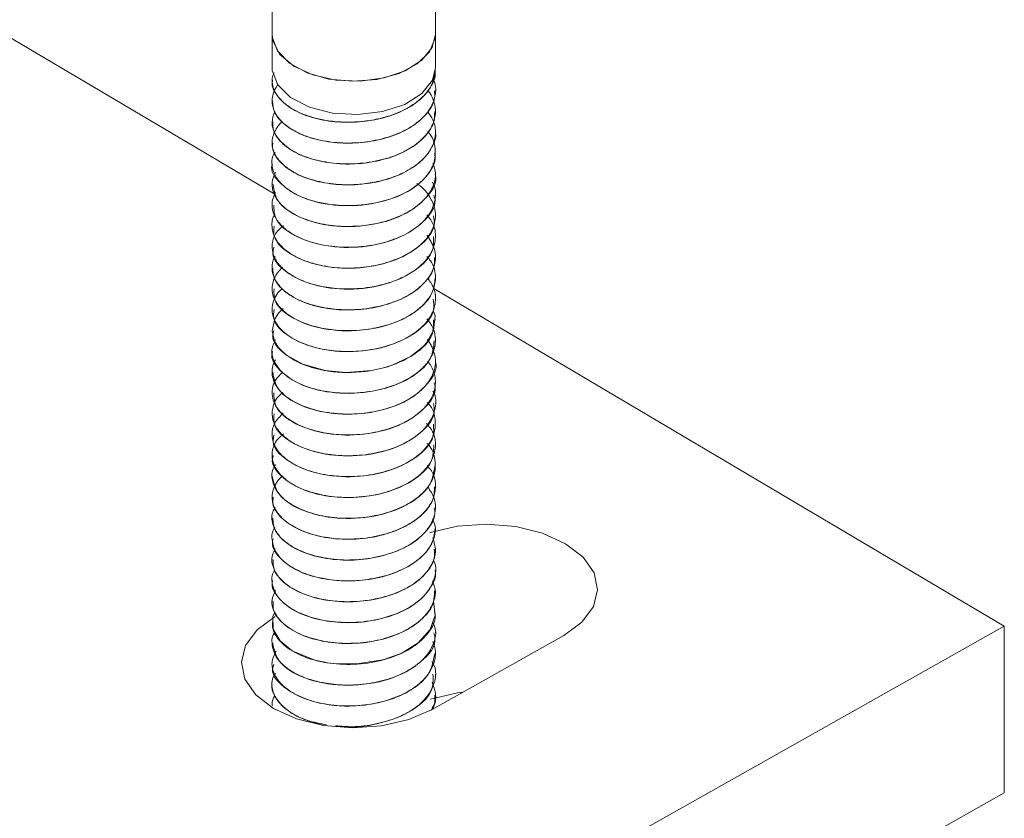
# Model space of a CAD drawing. Header units: millimetres. Extents: x -136 to 1613, y -2821 to -510.
# Tile 18 of 69: x 28 to 76, y -1830 to -1791. Entities that reach past the tile are written whole.
import ezdxf

# ---------------------------------------------------------------- set-up
doc = ezdxf.new("R2010")
doc.units = ezdxf.units.MM

msp = doc.modelspace()

# ---------------------------------------------------------------- linework, layer by layer
at = {"color": 7, "linetype": 'Continuous', "lineweight": 15}
for p, q in [((40.413, -1799.132), (-24.13, -1760.945)), ((40.278, -1787.629), (40.278, -1791.292)), ((48.278, -1791.292), (48.278, -1787.616)), ((40.278, -1791.292), (40.278, -1792.925)), ((48.278, -1792.925), (48.278, -1791.292)), ((48.278, -1793.04), (48.278, -1793.032)), ((40.278, -1793.542), (40.278, -1793.55)), ((48.278, -1794.061), (48.278, -1794.053)), ((40.278, -1794.563), (40.278, -1794.571)), ((48.278, -1795.081), (48.278, -1795.073)), ((40.278, -1795.584), (40.278, -1795.592)), ((48.278, -1796.102), (48.278, -1796.094)), ((40.278, -1796.604), (40.278, -1796.612)), ((48.278, -1797.123), (48.278, -1797.114)), ((40.278, -1797.625), (40.278, -1797.633)), ((48.278, -1798.144), (48.278, -1798.135)), ((40.278, -1798.646), (40.278, -1798.654)), ((48.278, -1799.164), (48.278, -1799.156)), ((40.278, -1799.666), (40.278, -1799.674)), ((48.278, -1800.184), (48.278, -1800.176)), ((40.278, -1800.687), (40.278, -1800.695)), ((48.278, -1801.205), (48.278, -1801.197)), ((40.278, -1801.708), (40.278, -1801.715)), ((48.278, -1802.226), (48.278, -1802.218)), ((40.278, -1802.728), (40.278, -1802.736)), ((48.278, -1803.247), (48.278, -1803.239)), ((40.278, -1803.749), (40.278, -1803.757)), ((76.139, -1820.269), (48.175, -1803.724)), ((48.278, -1804.267), (48.278, -1804.259)), ((40.278, -1804.77), (40.278, -1804.777)), ((48.278, -1805.288), (48.278, -1805.28)), ((40.278, -1805.79), (40.278, -1805.798)), ((48.278, -1806.308), (48.278, -1806.301)), ((40.278, -1806.811), (40.278, -1806.819)), ((48.278, -1807.33), (48.278, -1807.321)), ((40.278, -1807.832), (40.278, -1807.84)), ((48.278, -1808.35), (48.278, -1808.342)), ((40.278, -1808.852), (40.278, -1808.861)), ((48.278, -1809.371), (48.278, -1809.363)), ((40.278, -1809.873), (40.278, -1809.881)), ((48.278, -1810.391), (48.278, -1810.383)), ((40.278, -1810.894), (40.278, -1810.901)), ((48.278, -1811.412), (48.278, -1811.404)), ((40.278, -1811.914), (40.278, -1811.922)), ((48.278, -1812.433), (48.278, -1812.425)), ((40.278, -1812.935), (40.278, -1812.943)), ((48.278, -1813.453), (48.278, -1813.445)), ((40.278, -1813.956), (40.278, -1813.964)), ((48.278, -1814.474), (48.278, -1814.466)), ((40.278, -1814.976), (40.278, -1814.985)), ((48.278, -1815.495), (48.278, -1815.487)), ((40.278, -1815.997), (40.278, -1816.005)), ((48.278, -1816.515), (48.278, -1816.508)), ((40.278, -1817.018), (40.278, -1817.026)), ((48.278, -1817.536), (48.278, -1817.528)), ((40.278, -1818.038), (40.278, -1818.047)), ((48.278, -1818.557), (48.278, -1818.549)), ((40.278, -1819.059), (40.278, -1819.067)), ((48.278, -1819.578), (48.278, -1819.57)), ((-31.222, -1880.743), (76.139, -1820.269)), ((40.278, -1820.08), (40.278, -1820.088)), ((76.139, -1828.434), (76.139, -1820.269)), ((48.119, -1824.357), (54.561, -1820.728)), ((48.278, -1820.598), (48.278, -1820.59)), ((40.278, -1821.101), (40.278, -1821.109)), ((48.278, -1821.619), (48.278, -1821.611)), ((40.278, -1822.121), (40.278, -1822.129)), ((48.278, -1822.639), (48.278, -1822.631)), ((40.278, -1823.142), (40.278, -1823.15)), ((48.278, -1823.66), (48.278, -1823.652)), ((40.278, -1824.163), (40.278, -1824.171)), ((48.17, -1824.188), (48.187, -1824.318)), ((-31.222, -1888.908), (76.139, -1828.434))]:
    msp.add_line(p, q, dxfattribs=at)
at = {"color": 7, "linetype": 'Continuous', "lineweight": 15, "flags": 128}
for points in [[(40.278, -1791.292), (40.318, -1791.617), (40.664, -1792.281), (41.336, -1792.856), (42.274, -1793.29), (43.393, -1793.544), (44.592, -1793.594), (45.762, -1793.436), (46.799, -1793.085), (47.607, -1792.571), (48.116, -1791.943), (48.278, -1791.292)], [(40.278, -1791.292), (40.286, -1791.439), (40.539, -1792.112), (41.124, -1792.712), (41.989, -1793.185), (43.058, -1793.491), (44.235, -1793.601), (45.416, -1793.505), (46.495, -1793.214), (47.378, -1792.751), (47.985, -1792.159), (48.263, -1791.489), (48.278, -1791.292)], [(40.278, -1792.925), (40.286, -1793.069), (40.555, -1793.769), (41.182, -1794.387), (42.108, -1794.865), (43.243, -1795.155), (44.478, -1795.231), (45.693, -1795.085), (46.772, -1794.73), (47.611, -1794.202), (48.128, -1793.55), (48.278, -1792.925)], [(48.161, -1804.82), (48.265, -1805.081), (48.191, -1805.794), (47.84, -1806.406), (47.743, -1806.517), (47.553, -1806.704), (47.054, -1807.073), (46.159, -1807.493), (45.74, -1807.623), (45.145, -1807.753), (43.901, -1807.85), (42.882, -1807.756), (41.779, -1807.448), (40.989, -1807.006), (40.706, -1806.753), (40.584, -1806.611), (40.528, -1806.535), (40.502, -1806.496), (40.489, -1806.476), (40.483, -1806.466), (40.481, -1806.464), (40.48, -1806.462), (40.48, -1806.462), (40.48, -1806.461), (40.479, -1806.461), (40.479, -1806.461), (40.479, -1806.461), (40.479, -1806.461), (40.479, -1806.461), (40.479, -1806.461), (40.478, -1806.459), (40.476, -1806.456), (40.47, -1806.445), (40.448, -1806.407), (40.377, -1806.264), (40.278, -1805.821), (40.42, -1805.224), (40.59, -1804.96), (40.813, -1804.721), (40.817, -1804.718)], [(54.561, -1820.728), (55.449, -1820.077), (56.014, -1819.315), (56.219, -1818.495), (56.049, -1817.672), (55.516, -1816.902), (54.656, -1816.238), (53.528, -1815.726), (52.208, -1815.399), (50.787, -1815.281), (49.361, -1815.379), (48.028, -1815.687), (48.009, -1815.693)], [(48.184, -1819.041), (48.189, -1819.049), (48.269, -1819.739), (48.019, -1820.445), (47.433, -1821.097), (46.593, -1821.608), (45.699, -1821.923), (44.425, -1822.126), (43.278, -1822.101), (43, -1822.065), (42.864, -1822.043), (42.796, -1822.03), (42.763, -1822.024), (42.754, -1822.022), (42.752, -1822.022), (42.751, -1822.022), (42.751, -1822.021), (42.751, -1822.021), (42.751, -1822.021), (42.751, -1822.021), (42.751, -1822.021), (42.751, -1822.021), (42.75, -1822.021), (42.745, -1822.02), (42.615, -1821.993), (42.375, -1821.935), (41.267, -1821.484), (40.668, -1821.002), (40.331, -1820.427), (40.315, -1819.788), (40.423, -1819.576)], [(40.437, -1819.811), (39.549, -1820.463), (38.983, -1821.225), (38.778, -1822.045), (38.948, -1822.868), (39.481, -1823.638), (40.341, -1824.301), (41.47, -1824.814), (42.789, -1825.141), (44.21, -1825.259), (45.636, -1825.161), (46.969, -1824.853), (48.119, -1824.357)], [(49.622, -1823.51), (49.361, -1823.544), (48.032, -1823.851)]]:
    msp.add_lwpolyline(points, dxfattribs=at)
at = {"color": 7, "linetype": 'Continuous', "lineweight": 15}
for points, knots in [([(40.302, -1793.552), (40.294, -1793.585), (40.237, -1793.836), (40.486, -1794.3), (41.052, -1794.873), (41.944, -1795.313), (43.041, -1795.577), (44.254, -1795.642), (45.465, -1795.488), (46.569, -1795.133), (47.473, -1794.6), (48.052, -1793.935), (48.311, -1793.391), (48.257, -1793.094), (48.247, -1793.042)], [0, 0, 0, 0, 0.015083, 0.112602, 0.207949, 0.305057, 0.401937, 0.497431, 0.594992, 0.690656, 0.787323, 0.884579, 0.979862, 1, 1, 1, 1]), ([(48.272, -1793.032), (48.245, -1793.26), (48.189, -1793.728), (47.75, -1794.306), (47.271, -1794.695), (46.712, -1795.035), (46.225, -1795.235), (45.761, -1795.37), (45.395, -1795.465), (44.675, -1795.593), (43.739, -1795.621), (43.028, -1795.539), (42.674, -1795.469), (42.215, -1795.366), (41.531, -1795.132), (40.791, -1794.651), (40.385, -1794.126), (40.28, -1793.73), (40.277, -1793.527), (40.28, -1793.467), (40.288, -1793.36), (40.334, -1793.267), (40.376, -1793.181)], [0, 0, 0, 0, 0.0838043, 0.1715886, 0.2283186, 0.260348, 0.3469211, 0.35687, 0.3749709, 0.4355373, 0.5235701, 0.5842293, 0.6016837, 0.6105242, 0.6992145, 0.7864252, 0.8739262, 0.9370623, 0.9546046, 0.9598567, 0.9627633, 1, 1, 1, 1]), ([(48.162, -1793.506), (48.178, -1793.534), (48.324, -1793.789), (48.294, -1794.331), (48.018, -1795.029), (47.399, -1795.657), (46.552, -1796.151), (45.492, -1796.491), (44.333, -1796.648), (43.167, -1796.604), (42.222, -1796.401), (41.605, -1796.155), (41.071, -1795.865), (40.762, -1795.606), (40.563, -1795.358), (40.425, -1795.163), (40.256, -1794.778), (40.276, -1794.276), (40.443, -1793.922), (40.554, -1793.781), (40.56, -1793.773)], [0, 0, 0, 0, 0.009569, 0.087508, 0.169777, 0.242866, 0.32061, 0.397598, 0.47615, 0.553155, 0.630879, 0.681265, 0.709477, 0.786139, 0.795003, 0.811048, 0.864604, 0.942564, 0.996766, 1, 1, 1, 1]), ([(47.894, -1794.054), (47.939, -1794.098), (47.985, -1794.142), (48.016, -1794.191), (48.019, -1794.196), (48.029, -1794.212), (48.063, -1794.271), (48.182, -1794.497), (48.317, -1794.956), (48.238, -1795.617), (47.82, -1796.297), (47.331, -1796.698), (47.021, -1796.886), (46.938, -1796.936), (46.658, -1797.09), (46.042, -1797.353), (45.043, -1797.597), (43.87, -1797.675), (43.071, -1797.591), (42.609, -1797.497), (42.257, -1797.415), (41.636, -1797.21), (40.92, -1796.802), (40.414, -1796.236), (40.21, -1795.641), (40.347, -1795.256), (40.409, -1795.078)], [0, 0, 0, 0, 0.0163079, 0.0165164, 0.0168652, 0.0179941, 0.0219648, 0.0367499, 0.0936155, 0.1698007, 0.2456872, 0.3228863, 0.3256293, 0.3302952, 0.3453946, 0.3985833, 0.4751903, 0.551348, 0.6275007, 0.6352822, 0.6507621, 0.7047377, 0.7811641, 0.8568339, 0.9340466, 1, 1, 1, 1]), ([(40.297, -1794.57), (40.318, -1794.764), (40.361, -1795.173), (40.871, -1795.749), (41.676, -1796.231), (42.727, -1796.545), (43.919, -1796.667), (45.142, -1796.571), (46.287, -1796.268), (47.254, -1795.781), (47.928, -1795.146), (48.271, -1794.548), (48.241, -1794.181), (48.232, -1794.061)], [0, 0, 0, 0, 0.086343, 0.182229, 0.278608, 0.375977, 0.471223, 0.568548, 0.66503, 0.760822, 0.858345, 0.953732, 1, 1, 1, 1]), ([(47.899, -1795.105), (47.995, -1795.229), (48.213, -1795.512), (48.274, -1795.876), (48.279, -1796.11), (48.276, -1796.178), (48.259, -1796.435), (48.158, -1796.759), (47.87, -1797.203), (47.476, -1797.626), (47.016, -1797.925), (46.705, -1798.079), (46.693, -1798.085), (46.654, -1798.104), (46.504, -1798.174), (46.191, -1798.302), (45.854, -1798.408), (45.562, -1798.483), (45.189, -1798.567), (44.458, -1798.673), (43.402, -1798.671), (42.303, -1798.476), (41.647, -1798.22), (41.3, -1798.028), (41.049, -1797.876), (40.643, -1797.549), (40.295, -1797.015), (40.237, -1796.384), (40.482, -1795.906), (40.688, -1795.64), (40.775, -1795.573), (40.781, -1795.568)], [0, 0, 0, 0, 0.040882, 0.093017, 0.107158, 0.111238, 0.113323, 0.183974, 0.208651, 0.256079, 0.328043, 0.328315, 0.328845, 0.330677, 0.337429, 0.363279, 0.398879, 0.406224, 0.420757, 0.471314, 0.542694, 0.613777, 0.686098, 0.69328, 0.707505, 0.757019, 0.828778, 0.900879, 0.971468, 0.997993, 1, 1, 1, 1]), ([(40.322, -1795.591), (40.318, -1795.725), (40.309, -1796.078), (40.705, -1796.615), (41.428, -1797.136), (42.423, -1797.498), (43.587, -1797.675), (44.814, -1797.64), (45.99, -1797.39), (47.015, -1796.951), (47.776, -1796.35), (48.223, -1795.703), (48.238, -1795.267), (48.244, -1795.08)], [0, 0, 0, 0, 0.059837, 0.1565681, 0.2521345, 0.3496727, 0.4452072, 0.5419811, 0.6391264, 0.7344199, 0.8318901, 0.9279102, 1, 1, 1, 1]), ([(47.902, -1796.066), (47.903, -1796.067), (48.15, -1796.307), (48.292, -1796.822), (48.27, -1797.546), (47.926, -1798.208), (47.275, -1798.814), (46.386, -1799.279), (45.446, -1799.552), (44.674, -1799.661), (43.871, -1799.7), (43.205, -1799.653), (42.489, -1799.518), (41.815, -1799.324), (41.067, -1798.949), (40.682, -1798.584), (40.54, -1798.387), (40.53, -1798.373), (40.495, -1798.322), (40.375, -1798.128), (40.255, -1797.735), (40.246, -1797.33), (40.406, -1797.114), (40.424, -1797.089)], [0, 0, 0, 0, 0.0003932, 0.0900177, 0.1570066, 0.2305988, 0.3072517, 0.3825714, 0.4525362, 0.5056601, 0.5351964, 0.6101154, 0.6363572, 0.6865645, 0.7621701, 0.8377711, 0.8383773, 0.8395427, 0.8435545, 0.8582964, 0.9145582, 0.990255, 1, 1, 1, 1]), ([(40.319, -1796.613), (40.308, -1796.688), (40.264, -1796.98), (40.566, -1797.475), (41.198, -1798.029), (42.134, -1798.438), (43.261, -1798.667), (44.482, -1798.692), (45.682, -1798.498), (46.754, -1798.109), (47.612, -1797.547), (48.12, -1796.864), (48.336, -1796.358), (48.275, -1796.108), (48.274, -1796.103)], [0, 0, 0, 0, 0.033231, 0.130545, 0.225805, 0.323204, 0.419544, 0.515489, 0.612998, 0.708335, 0.805443, 0.902306, 0.997802, 1, 1, 1, 1]), ([(40.296, -1797.635), (40.29, -1797.65), (40.156, -1797.982), (40.658, -1798.657), (41.796, -1799.399), (43.526, -1799.759), (45.381, -1799.635), (47.035, -1799.05), (47.96, -1798.199), (48.299, -1797.516), (48.251, -1797.197), (48.239, -1797.124)], [0, 0, 0, 0, 0.0067147, 0.1523023, 0.2964909, 0.4408647, 0.5862947, 0.7299225, 0.8758172, 0.9714852, 1, 1, 1, 1]), ([(48.152, -1797.623), (48.207, -1797.781), (48.343, -1798.172), (48.175, -1798.813), (47.762, -1799.401), (47.281, -1799.791), (46.724, -1800.132), (46.24, -1800.333), (45.776, -1800.469), (45.411, -1800.565), (44.692, -1800.694), (43.642, -1800.729), (42.519, -1800.572), (41.546, -1800.242), (40.801, -1799.763), (40.388, -1799.235), (40.28, -1798.837), (40.277, -1798.632), (40.28, -1798.577), (40.281, -1798.561), (40.294, -1798.386), (40.376, -1798.219), (40.458, -1798.053)], [0, 0, 0, 0, 0.053626, 0.13297, 0.213, 0.265399, 0.293971, 0.372941, 0.382236, 0.398815, 0.453746, 0.534072, 0.613185, 0.694073, 0.773661, 0.853426, 0.912535, 0.928158, 0.932472, 0.933756, 0.934457, 1, 1, 1, 1]), ([(40.326, -1798.649), (40.368, -1798.935), (40.458, -1799.544), (41.56, -1800.312), (43.187, -1800.747), (45.05, -1800.715), (46.777, -1800.206), (47.904, -1799.312), (48.401, -1798.539), (48.267, -1798.161), (48.261, -1798.146)], [0, 0, 0, 0, 0.1266609, 0.2703985, 0.4156881, 0.5603062, 0.7043822, 0.8501345, 0.9937353, 1, 1, 1, 1]), ([(47.361, -1798.607), (47.387, -1798.623), (47.695, -1798.807), (47.87, -1799.06), (48.012, -1799.289), (48.023, -1799.306), (48.059, -1799.366), (48.178, -1799.591), (48.316, -1800.049), (48.242, -1800.709), (47.829, -1801.39), (47.326, -1801.807), (46.954, -1802.03), (46.664, -1802.19), (46.052, -1802.452), (45.061, -1802.697), (43.889, -1802.779), (43.087, -1802.697), (42.622, -1802.603), (42.27, -1802.522), (41.648, -1802.318), (40.934, -1801.914), (40.408, -1801.347), (40.245, -1800.736), (40.272, -1800.294), (40.432, -1800.103), (40.436, -1800.098)], [0, 0, 0, 0, 0.006602, 0.07716, 0.077774, 0.078904, 0.082711, 0.096521, 0.148819, 0.219483, 0.289797, 0.361368, 0.369168, 0.38348, 0.43157, 0.502557, 0.573167, 0.643771, 0.651314, 0.665772, 0.715359, 0.786243, 0.856363, 0.927943, 0.99815, 1, 1, 1, 1]), ([(48.137, -1798.54), (48.161, -1798.587), (48.3, -1798.865), (48.305, -1799.405), (48.091, -1799.958), (47.759, -1800.394), (47.326, -1800.802), (46.567, -1801.247), (45.51, -1801.591), (44.352, -1801.751), (43.185, -1801.71), (42.236, -1801.508), (41.617, -1801.264), (41.081, -1800.975), (40.771, -1800.718), (40.569, -1800.469), (40.43, -1800.275), (40.261, -1799.891), (40.26, -1799.435), (40.405, -1799.139), (40.451, -1799.045)], [0, 0, 0, 0, 0.016242, 0.095687, 0.173454, 0.202944, 0.25317, 0.332079, 0.410152, 0.489844, 0.567999, 0.646811, 0.698593, 0.726565, 0.804345, 0.813553, 0.829901, 0.883926, 0.963049, 1, 1, 1, 1]), ([(40.367, -1799.67), (40.37, -1799.896), (40.377, -1800.447), (41.32, -1801.211), (42.86, -1801.721), (44.717, -1801.778), (46.492, -1801.351), (47.752, -1800.515), (48.348, -1799.702), (48.228, -1799.252), (48.206, -1799.169)], [0, 0, 0, 0, 0.100412, 0.244034, 0.389899, 0.533867, 0.678723, 0.823827, 0.967675, 1, 1, 1, 1]), ([(47.861, -1800.137), (47.949, -1800.248), (48.241, -1800.617), (48.334, -1801.267), (48.108, -1802.03), (47.541, -1802.702), (46.746, -1803.194), (45.769, -1803.564), (44.673, -1803.775), (43.479, -1803.776), (42.35, -1803.594), (41.402, -1803.24), (40.822, -1802.812), (40.542, -1802.486), (40.297, -1802.084), (40.239, -1801.552), (40.433, -1800.996), (40.74, -1800.755), (40.85, -1800.669)], [0, 0, 0, 0, 0.036295, 0.121041, 0.187015, 0.265684, 0.340064, 0.387441, 0.471731, 0.543363, 0.60397, 0.689234, 0.754962, 0.783987, 0.812356, 0.899789, 0.964151, 1, 1, 1, 1]), ([(40.381, -1800.694), (40.362, -1800.86), (40.305, -1801.349), (41.1, -1802.099), (42.542, -1802.679), (44.379, -1802.826), (46.193, -1802.482), (47.573, -1801.71), (48.289, -1800.861), (48.203, -1800.338), (48.178, -1800.187)], [0, 0, 0, 0, 0.073792, 0.217649, 0.36359, 0.507248, 0.652903, 0.797178, 0.941619, 1, 1, 1, 1]), ([(47.862, -1801.134), (48.003, -1801.35), (48.31, -1801.821), (48.296, -1802.569), (47.939, -1803.302), (47.283, -1803.914), (46.38, -1804.382), (45.284, -1804.704), (44.153, -1804.818), (43.045, -1804.744), (42.008, -1804.516), (41.101, -1804.085), (40.484, -1803.5), (40.24, -1802.893), (40.277, -1802.433), (40.404, -1802.206), (40.424, -1802.171)], [0, 0, 0, 0, 0.0726858, 0.1586696, 0.2294776, 0.3123831, 0.3835106, 0.4536584, 0.5429334, 0.6005262, 0.6719389, 0.7626702, 0.8359279, 0.9141375, 0.9866566, 1, 1, 1, 1]), ([(40.368, -1801.719), (40.343, -1801.824), (40.242, -1802.251), (40.904, -1802.975), (42.236, -1803.624), (44.039, -1803.858), (45.882, -1803.599), (47.37, -1802.897), (48.223, -1802.017), (48.19, -1801.421), (48.178, -1801.203)], [0, 0, 0, 0, 0.047077, 0.191511, 0.337027, 0.480722, 0.626688, 0.770461, 0.91577, 1, 1, 1, 1]), ([(47.859, -1802.177), (47.921, -1802.247), (48.206, -1802.568), (48.331, -1803.175), (48.193, -1803.857), (47.765, -1804.525), (47.009, -1805.123), (45.938, -1805.558), (44.823, -1805.791), (43.718, -1805.834), (42.568, -1805.688), (41.574, -1805.365), (40.872, -1804.91), (40.377, -1804.35), (40.198, -1803.709), (40.412, -1803.149), (40.646, -1802.836), (40.766, -1802.731), (40.81, -1802.693)], [0, 0, 0, 0, 0.023597, 0.107976, 0.174221, 0.227162, 0.318517, 0.391243, 0.455425, 0.528832, 0.590675, 0.672849, 0.741853, 0.792018, 0.884894, 0.957416, 0.984683, 1, 1, 1, 1]), ([(40.316, -1802.735), (40.319, -1802.892), (40.327, -1803.266), (40.764, -1803.818), (41.518, -1804.325), (42.534, -1804.669), (43.709, -1804.826), (44.936, -1804.769), (46.101, -1804.499), (47.106, -1804.042), (47.835, -1803.428), (48.242, -1802.798), (48.238, -1802.387), (48.236, -1802.225)], [0, 0, 0, 0, 0.069659, 0.166098, 0.261916, 0.359426, 0.454792, 0.551803, 0.648739, 0.744153, 0.84168, 0.937403, 1, 1, 1, 1]), ([(47.897, -1803.231), (48, -1803.382), (48.276, -1803.789), (48.321, -1804.467), (48.034, -1805.211), (47.459, -1805.818), (46.61, -1806.327), (45.588, -1806.68), (44.38, -1806.855), (43.247, -1806.816), (42.155, -1806.6), (41.248, -1806.217), (40.579, -1805.66), (40.273, -1805.094), (40.269, -1804.481), (40.463, -1804.033), (40.727, -1803.796), (40.775, -1803.753)], [0, 0, 0, 0, 0.048877, 0.130837, 0.197193, 0.276764, 0.335268, 0.41125, 0.48654, 0.558794, 0.619432, 0.703669, 0.771711, 0.846638, 0.904031, 0.982626, 1, 1, 1, 1]), ([(40.375, -1803.754), (40.369, -1803.961), (40.354, -1804.493), (41.248, -1805.253), (42.757, -1805.786), (44.415, -1805.862), (45.796, -1805.612), (46.855, -1805.205), (47.668, -1804.628), (48.189, -1803.952), (48.241, -1803.474), (48.265, -1803.246)], [0, 0, 0, 0, 0.091814, 0.235106, 0.380678, 0.524146, 0.621784, 0.717264, 0.814769, 0.911579, 1, 1, 1, 1]), ([(40.38, -1804.779), (40.357, -1804.925), (40.285, -1805.395), (41.035, -1806.137), (42.444, -1806.74), (44.272, -1806.914), (46.096, -1806.597), (47.512, -1805.847), (48.269, -1804.986), (48.198, -1804.44), (48.175, -1804.268)], [0, 0, 0, 0, 0.065371, 0.209372, 0.355231, 0.498864, 0.644672, 0.788751, 0.933446, 1, 1, 1, 1]), ([(47.854, -1805.231), (47.943, -1805.343), (48.238, -1805.712), (48.334, -1806.365), (48.159, -1806.964), (47.86, -1807.428), (47.57, -1807.727), (47.273, -1807.951), (47.037, -1808.109), (46.586, -1808.363), (45.764, -1808.672), (44.622, -1808.877), (43.492, -1808.881), (42.365, -1808.702), (41.412, -1808.348), (40.678, -1807.813), (40.307, -1807.233), (40.225, -1806.688), (40.387, -1806.382), (40.449, -1806.266)], [0, 0, 0, 0, 0.0392462, 0.1291307, 0.2000813, 0.230767, 0.2861586, 0.3084883, 0.3210388, 0.3531631, 0.4257987, 0.5036747, 0.5791439, 0.6438247, 0.7345429, 0.8051549, 0.8847245, 0.956281, 1, 1, 1, 1]), ([(40.358, -1805.803), (40.334, -1805.889), (40.223, -1806.295), (40.848, -1807.011), (42.142, -1807.68), (43.932, -1807.94), (45.781, -1807.709), (47.3, -1807.03), (48.2, -1806.142), (48.188, -1805.524), (48.184, -1805.284)], [0, 0, 0, 0, 0.0386796, 0.183362, 0.3286437, 0.4724221, 0.6183832, 0.7620684, 0.9076027, 1, 1, 1, 1]), ([(40.309, -1806.822), (40.299, -1806.849), (40.167, -1807.194), (40.688, -1807.877), (41.855, -1808.607), (43.595, -1808.949), (45.456, -1808.807), (47.066, -1808.204), (48.123, -1807.297), (48.189, -1806.611), (48.219, -1806.303)], [0, 0, 0, 0, 0.012257, 0.157768, 0.302159, 0.446428, 0.59204, 0.735677, 0.881598, 1, 1, 1, 1]), ([(47.88, -1806.248), (47.884, -1806.252), (47.944, -1806.308), (47.992, -1806.403), (48.056, -1806.506), (48.085, -1806.561), (48.098, -1806.588), (48.104, -1806.599), (48.105, -1806.602), (48.106, -1806.603), (48.106, -1806.603), (48.106, -1806.603), (48.106, -1806.604), (48.106, -1806.604), (48.106, -1806.604), (48.107, -1806.605), (48.113, -1806.618), (48.13, -1806.652), (48.173, -1806.753), (48.293, -1807.104), (48.297, -1807.685), (47.935, -1808.409), (47.281, -1809.016), (46.549, -1809.4), (45.91, -1809.623), (45.181, -1809.811), (44.185, -1809.924), (42.915, -1809.845), (41.821, -1809.553), (41.015, -1809.108), (40.485, -1808.594), (40.24, -1808.012), (40.279, -1807.528), (40.418, -1807.283), (40.449, -1807.23)], [0, 0, 0, 0, 0.001628, 0.020713, 0.03091, 0.036173, 0.038846, 0.039517, 0.039854, 0.039897, 0.039917, 0.039928, 0.03993, 0.039932, 0.03995, 0.039983, 0.040276, 0.044234, 0.051047, 0.073229, 0.156295, 0.230224, 0.30833, 0.37941, 0.411364, 0.448553, 0.529829, 0.602688, 0.696032, 0.765735, 0.828301, 0.907303, 0.979887, 1, 1, 1, 1]), ([(47.9, -1807.302), (47.96, -1807.385), (48.182, -1807.694), (48.329, -1808.268), (48.193, -1809.013), (47.676, -1809.731), (46.884, -1810.273), (45.926, -1810.66), (44.882, -1810.891), (43.729, -1810.937), (42.562, -1810.792), (41.593, -1810.474), (40.816, -1809.978), (40.318, -1809.374), (40.238, -1808.745), (40.413, -1808.213), (40.666, -1807.97), (40.788, -1807.853)], [0, 0, 0, 0, 0.027015, 0.100586, 0.170227, 0.249555, 0.330746, 0.382109, 0.456891, 0.529761, 0.592408, 0.679319, 0.739458, 0.816478, 0.903911, 0.953604, 1, 1, 1, 1]), ([(40.313, -1807.836), (40.366, -1808.134), (40.476, -1808.755), (41.614, -1809.522), (43.257, -1809.941), (45.12, -1809.89), (46.836, -1809.364), (47.933, -1808.458), (48.411, -1807.695), (48.277, -1807.332), (48.276, -1807.33)], [0, 0, 0, 0, 0.132153, 0.27596, 0.421063, 0.56586, 0.709814, 0.855639, 0.999232, 1, 1, 1, 1]), ([(48.153, -1808.773), (48.162, -1808.787), (48.322, -1809.04), (48.302, -1809.566), (48.128, -1810.079), (47.923, -1810.385), (47.738, -1810.622), (47.363, -1810.974), (46.636, -1811.42), (45.615, -1811.778), (44.415, -1811.953), (43.237, -1811.922), (42.112, -1811.695), (41.225, -1811.297), (40.595, -1810.774), (40.27, -1810.212), (40.273, -1809.582), (40.461, -1809.106), (40.756, -1808.883), (40.812, -1808.84)], [0, 0, 0, 0, 0.0044999, 0.0847654, 0.1575113, 0.1687664, 0.1877188, 0.2395453, 0.2981233, 0.381562, 0.4590339, 0.5305055, 0.6079072, 0.691834, 0.7539071, 0.8322439, 0.9002734, 0.9808832, 1, 1, 1, 1]), ([(40.361, -1808.856), (40.37, -1809.095), (40.393, -1809.658), (41.369, -1810.424), (42.929, -1810.918), (44.788, -1810.957), (46.554, -1810.512), (47.787, -1809.663), (48.36, -1808.858), (48.235, -1808.424), (48.216, -1808.356)], [0, 0, 0, 0, 0.106015, 0.249634, 0.395419, 0.539497, 0.68416, 0.829443, 0.97321, 1, 1, 1, 1]), ([(47.87, -1809.319), (47.896, -1809.344), (48.158, -1809.598), (48.306, -1810.155), (48.253, -1810.877), (47.845, -1811.584), (47.139, -1812.178), (46.152, -1812.633), (45.052, -1812.909), (43.9, -1812.984), (42.769, -1812.87), (41.773, -1812.592), (40.967, -1812.144), (40.419, -1811.573), (40.225, -1810.956), (40.349, -1810.336), (40.666, -1810), (40.822, -1809.835)], [0, 0, 0, 0, 0.008675, 0.088581, 0.159713, 0.222858, 0.307693, 0.371167, 0.442954, 0.518959, 0.578926, 0.65419, 0.725236, 0.791848, 0.871413, 0.936725, 1, 1, 1, 1]), ([(40.381, -1809.88), (40.365, -1810.058), (40.32, -1810.561), (41.144, -1811.314), (42.608, -1811.88), (44.451, -1812.008), (46.258, -1811.646), (47.613, -1810.86), (48.302, -1810.018), (48.207, -1809.51), (48.182, -1809.374)], [0, 0, 0, 0, 0.079452, 0.22323, 0.369197, 0.512893, 0.658418, 0.802843, 0.947129, 1, 1, 1, 1]), ([(47.843, -1810.349), (47.954, -1810.484), (48.239, -1810.831), (48.324, -1811.474), (48.14, -1812.166), (47.611, -1812.841), (46.796, -1813.392), (45.673, -1813.806), (44.682, -1813.963), (43.915, -1813.979), (43.233, -1813.947), (42.353, -1813.8), (41.414, -1813.446), (40.711, -1812.947), (40.307, -1812.363), (40.245, -1811.737), (40.426, -1811.211), (40.741, -1810.948), (40.841, -1810.864)], [0, 0, 0, 0, 0.044375, 0.114123, 0.185942, 0.251273, 0.33247, 0.400158, 0.48474, 0.513573, 0.540597, 0.610982, 0.682511, 0.75208, 0.823772, 0.892469, 0.965748, 1, 1, 1, 1]), ([(40.373, -1810.905), (40.348, -1811.022), (40.255, -1811.462), (40.943, -1812.193), (42.3, -1812.827), (44.111, -1813.043), (45.949, -1812.766), (47.415, -1812.049), (48.238, -1811.174), (48.192, -1810.594), (48.176, -1810.39)], [0, 0, 0, 0, 0.052736, 0.197018, 0.342666, 0.486323, 0.632266, 0.776117, 0.921247, 1, 1, 1, 1]), ([(40.338, -1811.927), (40.319, -1811.985), (40.196, -1812.362), (40.769, -1813.063), (42.005, -1813.761), (43.772, -1814.061), (45.628, -1813.872), (47.192, -1813.228), (48.165, -1812.329), (48.188, -1811.679), (48.197, -1811.407)], [0, 0, 0, 0, 0.026136, 0.171248, 0.31609, 0.46006, 0.605917, 0.749537, 0.895317, 1, 1, 1, 1]), ([(47.872, -1811.34), (47.876, -1811.343), (48.126, -1811.571), (48.277, -1812.08), (48.287, -1812.772), (47.972, -1813.465), (47.335, -1814.09), (46.388, -1814.588), (45.332, -1814.898), (44.171, -1815.026), (43.012, -1814.955), (41.971, -1814.703), (41.11, -1814.289), (40.51, -1813.746), (40.248, -1813.13), (40.258, -1812.649), (40.416, -1812.406), (40.447, -1812.358)], [0, 0, 0, 0, 0.001103, 0.085908, 0.15469, 0.219055, 0.309909, 0.379943, 0.45481, 0.530703, 0.604198, 0.680655, 0.753444, 0.830604, 0.906517, 0.981657, 1, 1, 1, 1]), ([(47.867, -1812.407), (47.943, -1812.495), (48.23, -1812.825), (48.324, -1813.416), (48.172, -1814.146), (47.749, -1814.732), (47.262, -1815.112), (46.977, -1815.286), (46.87, -1815.345), (46.82, -1815.372), (46.798, -1815.384), (46.724, -1815.422), (46.47, -1815.544), (45.863, -1815.777), (44.894, -1815.99), (43.714, -1816.043), (42.583, -1815.898), (41.766, -1815.63), (41.231, -1815.349), (40.769, -1815.021), (40.366, -1814.535), (40.221, -1813.905), (40.378, -1813.427), (40.595, -1813.104), (40.722, -1812.986), (40.788, -1812.925)], [0, 0, 0, 0, 0.029217, 0.110839, 0.170409, 0.248492, 0.297299, 0.312365, 0.321184, 0.32325, 0.324468, 0.326433, 0.340732, 0.382883, 0.455583, 0.524475, 0.597561, 0.66942, 0.701549, 0.737566, 0.811478, 0.882001, 0.953101, 0.975421, 1, 1, 1, 1]), ([(40.278, -1812.943), (40.36, -1813.27), (40.523, -1813.921), (41.751, -1814.683), (43.43, -1815.062), (45.302, -1814.962), (46.947, -1814.396), (48.082, -1813.485), (48.193, -1812.768), (48.245, -1812.429)], [0, 0, 0, 0, 0.145687, 0.28975, 0.43437, 0.579643, 0.723378, 0.869308, 1, 1, 1, 1]), ([(47.905, -1813.454), (48.026, -1813.641), (48.239, -1813.968), (48.289, -1814.405), (48.254, -1814.844), (48.051, -1815.38), (47.497, -1815.998), (46.633, -1816.528), (45.585, -1816.886), (44.374, -1817.059), (43.474, -1817.04), (42.957, -1816.952), (42.846, -1816.939), (42.812, -1816.929), (42.808, -1816.929), (42.806, -1816.928), (42.806, -1816.929), (42.806, -1816.929), (42.806, -1816.929), (42.806, -1816.929), (42.805, -1816.928), (42.802, -1816.928), (42.764, -1816.921), (42.659, -1816.9), (42.095, -1816.776), (41.325, -1816.473), (40.77, -1816.029), (40.485, -1815.678), (40.282, -1815.277), (40.218, -1814.83), (40.388, -1814.536), (40.432, -1814.458)], [0, 0, 0, 0, 0.063531, 0.111502, 0.138259, 0.204004, 0.285942, 0.358421, 0.438096, 0.515173, 0.597606, 0.615408, 0.620904, 0.621925, 0.622042, 0.6221, 0.622102, 0.622104, 0.622106, 0.622111, 0.622151, 0.622256, 0.62295, 0.630222, 0.644682, 0.745701, 0.816341, 0.840733, 0.88709, 0.970003, 1, 1, 1, 1]), ([(40.335, -1813.964), (40.322, -1814.069), (40.277, -1814.418), (40.692, -1814.986), (41.518, -1815.566), (42.685, -1815.939), (44.034, -1816.07), (45.405, -1815.924), (46.656, -1815.522), (47.617, -1814.897), (48.2, -1814.173), (48.227, -1813.671), (48.239, -1813.451)], [0, 0, 0, 0, 0.046573, 0.15555, 0.263263, 0.372854, 0.480153, 0.58977, 0.697416, 0.80647, 0.915154, 1, 1, 1, 1]), ([(40.308, -1814.983), (40.329, -1815.193), (40.375, -1815.645), (40.997, -1816.275), (41.982, -1816.773), (43.245, -1817.048), (44.626, -1817.062), (45.96, -1816.802), (47.115, -1816.3), (47.907, -1815.6), (48.292, -1814.956), (48.238, -1814.577), (48.224, -1814.476)], [0, 0, 0, 0, 0.093417, 0.200997, 0.310141, 0.418714, 0.526811, 0.636228, 0.743607, 0.853288, 0.960707, 1, 1, 1, 1]), ([(48.128, -1815.025), (48.198, -1815.183), (48.306, -1815.427), (48.27, -1815.687), (48.247, -1815.789), (48.246, -1815.804), (48.244, -1815.809), (48.244, -1815.809), (48.244, -1815.81), (48.244, -1815.81), (48.244, -1815.81), (48.244, -1815.81), (48.244, -1815.812), (48.242, -1815.817), (48.239, -1815.83), (48.233, -1815.856), (48.22, -1815.907), (48.173, -1816.063), (48.066, -1816.303), (47.741, -1816.777), (47.144, -1817.277), (46.169, -1817.729), (45.131, -1817.995), (43.987, -1818.088), (43.124, -1818.014), (42.435, -1817.877), (41.768, -1817.678), (41.04, -1817.301), (40.439, -1816.722), (40.245, -1816.093), (40.269, -1815.633), (40.411, -1815.452), (40.414, -1815.449)], [0, 0, 0, 0, 0.0547937, 0.0844778, 0.0878221, 0.0895366, 0.0895636, 0.0895769, 0.0895803, 0.0895826, 0.0895852, 0.089594, 0.0896723, 0.0902963, 0.0915452, 0.0940432, 0.0990382, 0.1090275, 0.1480486, 0.1831041, 0.2826078, 0.3509297, 0.4327729, 0.5108643, 0.5882449, 0.6152193, 0.6673684, 0.7502009, 0.8274827, 0.9231031, 0.9985199, 1, 1, 1, 1]), ([(40.324, -1816.007), (40.311, -1816.074), (40.248, -1816.386), (40.604, -1816.928), (41.368, -1817.533), (42.496, -1817.939), (43.827, -1818.109), (45.206, -1818.004), (46.484, -1817.638), (47.497, -1817.043), (48.162, -1816.297), (48.231, -1815.754), (48.264, -1815.494)], [0, 0, 0, 0, 0.030128, 0.139492, 0.246918, 0.356607, 0.463992, 0.573415, 0.681521, 0.790099, 0.899252, 1, 1, 1, 1]), ([(48.155, -1815.95), (48.215, -1816.157), (48.344, -1816.601), (48.128, -1817.286), (47.618, -1817.932), (46.952, -1818.388), (46.351, -1818.657), (45.914, -1818.805), (45.401, -1818.941), (44.596, -1819.078), (43.732, -1819.093), (43.029, -1819.012), (42.301, -1818.878), (41.475, -1818.588), (40.729, -1818.066), (40.31, -1817.468), (40.212, -1816.91), (40.385, -1816.583), (40.437, -1816.485)], [0, 0, 0, 0, 0.070061, 0.150086, 0.230113, 0.307799, 0.350606, 0.381408, 0.409442, 0.464542, 0.551685, 0.58564, 0.615371, 0.713934, 0.789938, 0.868829, 0.960605, 1, 1, 1, 1]), ([(40.327, -1817.024), (40.33, -1817.197), (40.337, -1817.614), (40.881, -1818.225), (41.814, -1818.753), (43.046, -1819.063), (44.419, -1819.119), (45.769, -1818.899), (46.96, -1818.431), (47.814, -1817.756), (48.263, -1817.081), (48.23, -1816.659), (48.22, -1816.515)], [0, 0, 0, 0, 0.077061, 0.185041, 0.29372, 0.402771, 0.510415, 0.620027, 0.727323, 0.83691, 0.944621, 1, 1, 1, 1]), ([(48.169, -1817.028), (48.192, -1817.071), (48.333, -1817.335), (48.28, -1817.838), (48.074, -1818.353), (47.745, -1818.785), (47.273, -1819.218), (46.625, -1819.575), (46.004, -1819.798), (45.294, -1819.998), (44.294, -1820.132), (43.064, -1820.065), (41.968, -1819.812), (41.115, -1819.394), (40.492, -1818.827), (40.256, -1818.228), (40.246, -1817.759), (40.387, -1817.563), (40.4, -1817.545)], [0, 0, 0, 0, 0.015142, 0.094113, 0.165375, 0.195841, 0.254745, 0.340296, 0.372237, 0.403465, 0.501376, 0.580186, 0.662042, 0.753184, 0.823013, 0.917429, 0.992662, 1, 1, 1, 1]), ([(40.303, -1818.048), (40.295, -1818.079), (40.222, -1818.353), (40.527, -1818.868), (41.224, -1819.495), (42.312, -1819.934), (43.62, -1820.142), (45.005, -1820.079), (46.302, -1819.749), (47.381, -1819.185), (48.05, -1818.445), (48.341, -1817.86), (48.266, -1817.562), (48.26, -1817.538)], [0, 0, 0, 0, 0.013771, 0.123379, 0.230703, 0.340349, 0.448006, 0.557099, 0.665789, 0.773812, 0.883296, 0.990668, 1, 1, 1, 1]), ([(48.129, -1818.062), (48.2, -1818.252), (48.335, -1818.614), (48.161, -1819.226), (47.758, -1819.843), (46.988, -1820.431), (46.004, -1820.851), (44.873, -1821.095), (43.709, -1821.147), (42.577, -1820.999), (41.578, -1820.672), (40.863, -1820.223), (40.38, -1819.649), (40.191, -1819.074), (40.374, -1818.683), (40.444, -1818.535)], [0, 0, 0, 0, 0.06518, 0.124418, 0.207679, 0.287799, 0.373776, 0.450956, 0.532079, 0.614475, 0.694608, 0.779209, 0.843658, 0.940643, 1, 1, 1, 1]), ([(40.336, -1819.066), (40.327, -1819.203), (40.303, -1819.583), (40.775, -1820.172), (41.652, -1820.729), (42.85, -1821.073), (44.211, -1821.17), (45.574, -1820.99), (46.799, -1820.557), (47.711, -1819.908), (48.23, -1819.206), (48.227, -1818.74), (48.226, -1818.555)], [0, 0, 0, 0, 0.060615, 0.169161, 0.277269, 0.386669, 0.494046, 0.603719, 0.711123, 0.820479, 0.928669, 1, 1, 1, 1]), ([(40.306, -1820.089), (40.298, -1820.144), (40.264, -1820.385), (40.498, -1820.858), (41.093, -1821.453), (42.133, -1821.924), (43.416, -1822.168), (44.801, -1822.147), (46.12, -1821.855), (47.241, -1821.324), (47.978, -1820.604), (48.315, -1819.987), (48.249, -1819.646), (48.236, -1819.58)], [0, 0, 0, 0, 0.024933, 0.107404, 0.214773, 0.32419, 0.432264, 0.540847, 0.649973, 0.757554, 0.867189, 0.974491, 1, 1, 1, 1]), ([(48.139, -1820.084), (48.189, -1820.19), (48.342, -1820.511), (48.24, -1821.059), (47.887, -1821.747), (47.191, -1822.353), (46.221, -1822.814), (45.153, -1823.096), (44.003, -1823.193), (42.808, -1823.089), (41.78, -1822.802), (40.998, -1822.365), (40.43, -1821.808), (40.244, -1821.193), (40.276, -1820.733), (40.408, -1820.561), (40.409, -1820.558)], [0, 0, 0, 0, 0.036923, 0.112193, 0.18103, 0.280104, 0.353776, 0.430342, 0.515886, 0.590541, 0.68302, 0.75752, 0.827404, 0.92727, 0.999117, 1, 1, 1, 1]), ([(40.309, -1821.105), (40.387, -1821.45), (40.548, -1822.162), (42.008, -1822.965), (43.987, -1823.272), (46.089, -1822.958), (47.632, -1822.093), (48.374, -1821.187), (48.219, -1820.691), (48.193, -1820.606)], [0, 0, 0, 0, 0.1534478, 0.316067, 0.4781049, 0.6421036, 0.8044583, 0.9666635, 1, 1, 1, 1]), ([(48.152, -1821.029), (48.2, -1821.158), (48.267, -1821.343), (48.279, -1821.563), (48.277, -1821.683), (48.268, -1821.798), (48.232, -1822.024), (48.068, -1822.483), (47.661, -1822.98), (47.169, -1823.339), (46.647, -1823.644), (45.858, -1823.959), (44.718, -1824.175), (43.54, -1824.198), (42.421, -1824.027), (41.447, -1823.67), (40.726, -1823.171), (40.326, -1822.594), (40.219, -1822.013), (40.397, -1821.661), (40.478, -1821.501)], [0, 0, 0, 0, 0.043491, 0.062321, 0.072693, 0.083324, 0.100399, 0.148158, 0.238506, 0.279645, 0.3017, 0.383305, 0.466254, 0.538701, 0.62204, 0.703908, 0.781733, 0.861545, 0.93737, 1, 1, 1, 1]), ([(40.366, -1822.136), (40.339, -1822.214), (40.19, -1822.651), (40.944, -1823.443), (42.504, -1824.131), (44.267, -1824.244), (45.599, -1824.024), (46.525, -1823.72), (47.297, -1823.287), (48.069, -1822.606), (48.174, -1822.002), (48.242, -1821.614)], [0, 0, 0, 0, 0.035573, 0.197709, 0.361144, 0.522637, 0.605408, 0.686419, 0.768173, 0.850974, 1, 1, 1, 1]), ([(48.105, -1822.003), (48.151, -1822.084), (48.327, -1822.392), (48.284, -1822.968), (47.979, -1823.662), (47.34, -1824.285), (46.443, -1824.776), (45.371, -1825.092), (44.31, -1825.234), (43.658, -1825.177), (43.389, -1825.153)], [0, 0, 0, 0, 0.0504392, 0.1919195, 0.3305336, 0.4753292, 0.6164319, 0.7571264, 0.8995539, 1, 1, 1, 1]), ([(42.95, -1825.111), (42.629, -1825.047), (41.95, -1824.911), (41.119, -1824.499), (40.515, -1823.959), (40.256, -1823.352), (40.243, -1822.871), (40.417, -1822.627), (40.452, -1822.577)], [0, 0, 0, 0, 0.17346, 0.367759, 0.566003, 0.75581, 0.949701, 1, 1, 1, 1]), ([(43.856, -1825.193), (43.95, -1825.2), (44.382, -1825.229), (45.508, -1825.089), (47.05, -1824.573), (48.182, -1823.596), (48.165, -1822.902), (48.158, -1822.634)], [0, 0, 0, 0, 0.04286, 0.197898, 0.500598, 0.806977, 1, 1, 1, 1]), ([(40.279, -1823.15), (40.278, -1823.151), (40.235, -1823.336), (40.449, -1823.883), (41.109, -1824.539), (42.112, -1824.962), (42.676, -1825.064), (42.918, -1825.108)], [0, 0, 0, 0, 0.001051, 0.213562, 0.627911, 0.840352, 1, 1, 1, 1]), ([(48.115, -1823.026), (48.18, -1823.201), (48.335, -1823.614), (48.283, -1824.092), (48.101, -1824.35), (48.077, -1824.384)], [0, 0, 0, 0, 0.389487, 0.919881, 1, 1, 1, 1]), ([(40.3, -1824.161), (40.293, -1824.136), (40.242, -1823.978), (40.333, -1823.821), (40.409, -1823.688)], [0, 0, 0, 0, 0.1549407, 1, 1, 1, 1]), ([(48.114, -1824.298), (48.151, -1824.234), (48.27, -1824.03), (48.259, -1823.811), (48.251, -1823.659)], [0, 0, 0, 0, 0.309767, 1, 1, 1, 1])]:
    msp.add_open_spline(points, degree=3, knots=knots, dxfattribs=at)

doc.saveas('drawing.dxf')
